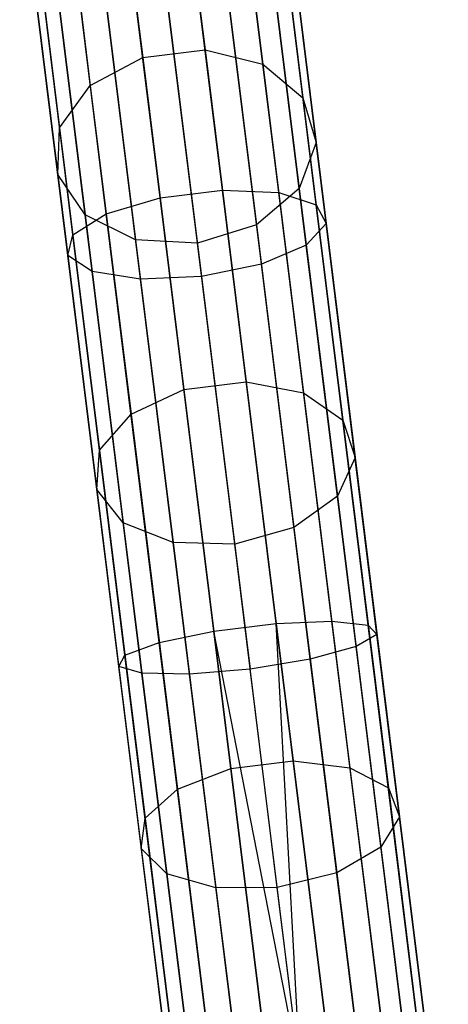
# Model space of a CAD drawing. Extents: x -189 to 189, y -189 to 189.
# Tile 164 of 256: x -22.85 to -19.58, y 167.66 to 175.18. Entities that reach past the tile are written whole.
import ezdxf

# ---------------------------------------------------------------- set-up
doc = ezdxf.new("R2010")
doc.units = 0
doc.header["$LTSCALE"] = 25.4
doc.layers.get('0').update_dxf_attribs({"linetype": 'CONTINUOUS'})

# ---------------------------------------------------------------- blocks, each defined once
blk = doc.blocks.new('NL2500012474_STL')
at = {"color": 0}
for p, q in [((169.6106, 177.1132, 36.1809), (169.8716, 175.0054, 33.4074)), ((169.6106, 177.1132, 36.1809), (169.8716, 175.0054, 33.4074)), ((169.1356, 177.0544, 36.1809), (169.3966, 174.9465, 33.4074)), ((169.1356, 177.0544, 36.1809), (169.3966, 174.9465, 33.4074)), ((170.0043, 173.9338, 177.3521), (169.617, 177.0616, 175.9818)), ((170.0043, 173.9338, 177.3521), (169.617, 177.0616, 175.9818)), ((169.5293, 173.875, 177.3521), (169.142, 177.0027, 175.9818)), ((169.5293, 173.875, 177.3521), (169.142, 177.0027, 175.9818)), ((170.4337, 173.9148, 177.1416), (170.0505, 177.0093, 175.7857)), ((170.4337, 173.9148, 177.1416), (170.0505, 177.0093, 175.7857)), ((170.0542, 176.9795, 36.301), (170.3124, 174.894, 33.5568)), ((170.0542, 176.9795, 36.301), (170.3124, 174.894, 33.5568)), ((169.1175, 173.7518, 177.1416), (168.7343, 176.8463, 175.7857)), ((169.1175, 173.7518, 177.1416), (168.7343, 176.8463, 175.7857)), ((168.738, 176.8165, 36.301), (168.9962, 174.731, 33.5568)), ((168.738, 176.8165, 36.301), (168.9962, 174.731, 33.5568)), ((170.7191, 173.8222, 176.7687), (170.3432, 176.858, 175.4386)), ((170.7191, 173.8222, 176.7687), (170.3432, 176.858, 175.4386)), ((170.3648, 176.6838, 36.5136), (170.6181, 174.6379, 33.8216)), ((170.3648, 176.6838, 36.5136), (170.6181, 174.6379, 33.8216)), ((168.8632, 173.5924, 176.7687), (168.4873, 176.6282, 175.4386)), ((168.8632, 173.5924, 176.7687), (168.4873, 176.6282, 175.4386)), ((170.7952, 173.6773, 176.3189), (170.428, 176.6423, 175.0199)), ((170.7952, 173.6773, 176.3189), (170.428, 176.6423, 175.0199)), ((168.5089, 176.454, 36.5136), (168.7622, 174.4081, 33.8216)), ((168.5089, 176.454, 36.5136), (168.7622, 174.4081, 33.8216)), ((168.8248, 173.4333, 176.3189), (168.4577, 176.3983, 175.0199)), ((168.8248, 173.4333, 176.3189), (168.4577, 176.3983, 175.0199)), ((170.6445, 173.5133, 175.8952), (170.2856, 176.4115, 174.6254)), ((170.6445, 173.5133, 175.8952), (170.2856, 176.4115, 174.6254)), ((170.4712, 176.2939, 36.7701), (170.7186, 174.2958, 34.1409)), ((170.4712, 176.2939, 36.7701), (170.7186, 174.2958, 34.1409)), ((169.011, 173.3111, 175.8952), (168.6521, 176.2093, 174.6254)), ((169.011, 173.3111, 175.8952), (168.6521, 176.2093, 174.6254)), ((170.3015, 173.3678, 175.5948), (169.9485, 176.2187, 174.3457)), ((170.3015, 173.3678, 175.5948), (169.9485, 176.2187, 174.3457)), ((168.5008, 176.05, 36.7701), (168.7482, 174.0518, 34.1409)), ((168.5008, 176.05, 36.7701), (168.7482, 174.0518, 34.1409)), ((169.3791, 173.2536, 175.5948), (169.0261, 176.1044, 174.3457)), ((169.3791, 173.2536, 175.5948), (169.0261, 176.1044, 174.3457)), ((169.4939, 176.1078, 174.2448), (169.8448, 173.274, 175.4863)), ((169.4939, 176.1078, 174.2448), (169.8448, 173.274, 175.4863)), ((170.349, 175.8992, 37.0116), (170.5909, 173.946, 34.4416)), ((170.349, 175.8992, 37.0116), (170.5909, 173.946, 34.4416)), ((168.7155, 175.6969, 37.0116), (168.9574, 173.7438, 34.4416)), ((168.7155, 175.6969, 37.0116), (168.9574, 173.7438, 34.4416)), ((170.0263, 175.59, 37.1829), (170.2642, 173.6687, 34.6549)), ((170.0263, 175.59, 37.1829), (170.2642, 173.6687, 34.6549)), ((169.1039, 175.4758, 37.1829), (169.3418, 173.5545, 34.6549)), ((169.1039, 175.4758, 37.1829), (169.3418, 173.5545, 34.6549)), ((169.8134, 173.5275, 34.7319), (169.577, 175.4372, 37.2447)), ((169.8134, 173.5275, 34.7319), (169.577, 175.4372, 37.2447)), ((169.3966, 174.9465, 33.4074), (169.8716, 175.0054, 33.4074)), ((169.3966, 174.9465, 33.4074), (169.8716, 175.0054, 33.4074)), ((169.8716, 175.0054, 33.4074), (170.1855, 172.4698, 31.0249)), ((169.8716, 175.0054, 33.4074), (170.1855, 172.4698, 31.0249)), ((169.8716, 175.0054, 33.4074), (170.3124, 174.894, 33.5568)), ((169.8716, 175.0054, 33.4074), (170.3124, 174.894, 33.5568)), ((168.9962, 174.731, 33.5568), (169.3966, 174.9465, 33.4074)), ((168.9962, 174.731, 33.5568), (169.3966, 174.9465, 33.4074)), ((169.3966, 174.9465, 33.4074), (169.7105, 172.411, 31.0249)), ((169.3966, 174.9465, 33.4074), (169.7105, 172.411, 31.0249)), ((170.3124, 174.894, 33.5568), (170.623, 172.3853, 31.1996)), ((170.3124, 174.894, 33.5568), (170.623, 172.3853, 31.1996)), ((170.3124, 174.894, 33.5568), (170.6181, 174.6379, 33.8216)), ((170.3124, 174.894, 33.5568), (170.6181, 174.6379, 33.8216)), ((168.7622, 174.4081, 33.8216), (168.9962, 174.731, 33.5568)), ((168.7622, 174.4081, 33.8216), (168.9962, 174.731, 33.5568)), ((168.9962, 174.731, 33.5568), (169.3069, 172.2224, 31.1996)), ((168.9962, 174.731, 33.5568), (169.3069, 172.2224, 31.1996)), ((170.6181, 174.6379, 33.8216), (170.9228, 172.1769, 31.5091)), ((170.6181, 174.6379, 33.8216), (170.9228, 172.1769, 31.5091)), ((170.6181, 174.6379, 33.8216), (170.7186, 174.2958, 34.1409)), ((170.6181, 174.6379, 33.8216), (170.7186, 174.2958, 34.1409)), ((168.7482, 174.0518, 34.1409), (168.7622, 174.4081, 33.8216)), ((168.7482, 174.0518, 34.1409), (168.7622, 174.4081, 33.8216)), ((168.7622, 174.4081, 33.8216), (169.067, 171.9471, 31.5091)), ((168.7622, 174.4081, 33.8216), (169.067, 171.9471, 31.5091)), ((170.7186, 174.2958, 34.1409), (170.5909, 173.946, 34.4416)), ((170.7186, 174.2958, 34.1409), (170.5909, 173.946, 34.4416)), ((170.7186, 174.2958, 34.1409), (171.0162, 171.8922, 31.8824)), ((170.7186, 174.2958, 34.1409), (171.0162, 171.8922, 31.8824)), ((168.9574, 173.7438, 34.4416), (168.7482, 174.0518, 34.1409)), ((168.7482, 174.0518, 34.1409), (169.0459, 171.6482, 31.8824)), ((168.7482, 174.0518, 34.1409), (169.0459, 171.6482, 31.8824)), ((168.9574, 173.7438, 34.4416), (168.7482, 174.0518, 34.1409)), ((170.5909, 173.946, 34.4416), (170.2642, 173.6687, 34.6549)), ((170.5909, 173.946, 34.4416), (170.2642, 173.6687, 34.6549)), ((170.5909, 173.946, 34.4416), (170.8818, 171.5966, 32.2339)), ((170.5909, 173.946, 34.4416), (170.8818, 171.5966, 32.2339)), ((169.1175, 173.7518, 177.1416), (169.5293, 173.875, 177.3521)), ((169.1175, 173.7518, 177.1416), (169.5293, 173.875, 177.3521)), ((169.5293, 173.875, 177.3521), (170.0043, 173.9338, 177.3521)), ((169.5293, 173.875, 177.3521), (170.0043, 173.9338, 177.3521)), ((169.9389, 170.5672, 178.1894), (169.5293, 173.875, 177.3521)), ((169.9389, 170.5672, 178.1894), (169.5293, 173.875, 177.3521)), ((170.0043, 173.9338, 177.3521), (170.4337, 173.9148, 177.1416)), ((170.4139, 170.626, 178.1894), (170.0043, 173.9338, 177.3521)), ((170.4139, 170.626, 178.1894), (170.0043, 173.9338, 177.3521)), ((170.0043, 173.9338, 177.3521), (170.4337, 173.9148, 177.1416)), ((170.4337, 173.9148, 177.1416), (170.7191, 173.8222, 176.7687)), ((170.8389, 170.642, 177.9699), (170.4337, 173.9148, 177.1416)), ((170.8389, 170.642, 177.9699), (170.4337, 173.9148, 177.1416)), ((170.4337, 173.9148, 177.1416), (170.7191, 173.8222, 176.7687)), ((170.7191, 173.8222, 176.7687), (170.7952, 173.6773, 176.3189)), ((171.1167, 170.6116, 177.5813), (170.7191, 173.8222, 176.7687)), ((171.1167, 170.6116, 177.5813), (170.7191, 173.8222, 176.7687)), ((170.7191, 173.8222, 176.7687), (170.7952, 173.6773, 176.3189)), ((168.8632, 173.5924, 176.7687), (169.1175, 173.7518, 177.1416)), ((168.8632, 173.5924, 176.7687), (169.1175, 173.7518, 177.1416)), ((169.3418, 173.5545, 34.6549), (168.9574, 173.7438, 34.4416)), ((168.9574, 173.7438, 34.4416), (169.2483, 171.3943, 32.2339)), ((168.9574, 173.7438, 34.4416), (169.2483, 171.3943, 32.2339)), ((169.3418, 173.5545, 34.6549), (168.9574, 173.7438, 34.4416)), ((169.5227, 170.479, 177.9699), (169.1175, 173.7518, 177.1416)), ((169.5227, 170.479, 177.9699), (169.1175, 173.7518, 177.1416)), ((170.2642, 173.6687, 34.6549), (169.8134, 173.5275, 34.7319)), ((170.2642, 173.6687, 34.6549), (169.8134, 173.5275, 34.7319)), ((170.2642, 173.6687, 34.6549), (170.5504, 171.3577, 32.4833)), ((170.2642, 173.6687, 34.6549), (170.5504, 171.3577, 32.4833)), ((170.7952, 173.6773, 176.3189), (170.6445, 173.5133, 175.8952)), ((170.7952, 173.6773, 176.3189), (170.6445, 173.5133, 175.8952)), ((171.1835, 170.5416, 177.1125), (170.7952, 173.6773, 176.3189)), ((171.1835, 170.5416, 177.1125), (170.7952, 173.6773, 176.3189)), ((168.8248, 173.4333, 176.3189), (168.8632, 173.5924, 176.7687)), ((168.8248, 173.4333, 176.3189), (168.8632, 173.5924, 176.7687)), ((169.2608, 170.3818, 177.5813), (168.8632, 173.5924, 176.7687)), ((169.2608, 170.3818, 177.5813), (168.8632, 173.5924, 176.7687)), ((169.8134, 173.5275, 34.7319), (169.3418, 173.5545, 34.6549)), ((169.3418, 173.5545, 34.6549), (169.628, 171.2434, 32.4833)), ((169.3418, 173.5545, 34.6549), (169.628, 171.2434, 32.4833)), ((169.8134, 173.5275, 34.7319), (169.3418, 173.5545, 34.6549)), ((170.0979, 171.2302, 32.5733), (169.8134, 173.5275, 34.7319)), ((170.0979, 171.2302, 32.5733), (169.8134, 173.5275, 34.7319)), ((170.6445, 173.5133, 175.8952), (170.3015, 173.3678, 175.5948)), ((170.6445, 173.5133, 175.8952), (170.3015, 173.3678, 175.5948)), ((171.024, 170.4482, 176.671), (170.6445, 173.5133, 175.8952)), ((171.024, 170.4482, 176.671), (170.6445, 173.5133, 175.8952)), ((169.011, 173.3111, 175.8952), (168.8248, 173.4333, 176.3189)), ((169.2131, 170.2977, 177.1125), (168.8248, 173.4333, 176.3189)), ((169.011, 173.3111, 175.8952), (168.8248, 173.4333, 176.3189)), ((169.2131, 170.2977, 177.1125), (168.8248, 173.4333, 176.3189)), ((170.3015, 173.3678, 175.5948), (169.8448, 173.274, 175.4863)), ((170.3015, 173.3678, 175.5948), (169.8448, 173.274, 175.4863)), ((170.6748, 170.3528, 176.3579), (170.3015, 173.3678, 175.5948)), ((170.6748, 170.3528, 176.3579), (170.3015, 173.3678, 175.5948)), ((169.3791, 173.2536, 175.5948), (169.011, 173.3111, 175.8952)), ((169.3905, 170.246, 176.671), (169.011, 173.3111, 175.8952)), ((169.3791, 173.2536, 175.5948), (169.011, 173.3111, 175.8952)), ((169.3905, 170.246, 176.671), (169.011, 173.3111, 175.8952)), ((169.8448, 173.274, 175.4863), (169.3791, 173.2536, 175.5948)), ((169.8448, 173.274, 175.4863), (169.3791, 173.2536, 175.5948)), ((169.8448, 173.274, 175.4863), (170.2159, 170.2771, 176.2449)), ((169.8448, 173.274, 175.4863), (170.2159, 170.2771, 176.2449)), ((169.7524, 170.2385, 176.3579), (169.3791, 173.2536, 175.5948)), ((169.7524, 170.2385, 176.3579), (169.3791, 173.2536, 175.5948)), ((169.7105, 172.411, 31.0249), (170.1855, 172.4698, 31.0249)), ((169.7105, 172.411, 31.0249), (170.1855, 172.4698, 31.0249)), ((170.1855, 172.4698, 31.0249), (170.5438, 169.577, 29.0996)), ((170.1855, 172.4698, 31.0249), (170.5438, 169.577, 29.0996)), ((170.1855, 172.4698, 31.0249), (170.623, 172.3853, 31.1996)), ((170.1855, 172.4698, 31.0249), (170.623, 172.3853, 31.1996)), ((169.3069, 172.2224, 31.1996), (169.7105, 172.411, 31.0249)), ((169.3069, 172.2224, 31.1996), (169.7105, 172.411, 31.0249)), ((169.7105, 172.411, 31.0249), (170.0688, 169.5181, 29.0996)), ((169.7105, 172.411, 31.0249), (170.0688, 169.5181, 29.0996)), ((170.623, 172.3853, 31.1996), (170.9775, 169.5231, 29.2947)), ((170.623, 172.3853, 31.1996), (170.9775, 169.5231, 29.2947)), ((170.623, 172.3853, 31.1996), (170.9228, 172.1769, 31.5091)), ((170.623, 172.3853, 31.1996), (170.9228, 172.1769, 31.5091)), ((169.067, 171.9471, 31.5091), (169.3069, 172.2224, 31.1996)), ((169.067, 171.9471, 31.5091), (169.3069, 172.2224, 31.1996)), ((169.3069, 172.2224, 31.1996), (169.6613, 169.3602, 29.2947)), ((169.3069, 172.2224, 31.1996), (169.6613, 169.3602, 29.2947)), ((170.9228, 172.1769, 31.5091), (171.2705, 169.369, 29.6404)), ((170.9228, 172.1769, 31.5091), (171.2705, 169.369, 29.6404)), ((170.9228, 172.1769, 31.5091), (171.0162, 171.8922, 31.8824)), ((170.9228, 172.1769, 31.5091), (171.0162, 171.8922, 31.8824)), ((169.0459, 171.6482, 31.8824), (169.067, 171.9471, 31.5091)), ((169.0459, 171.6482, 31.8824), (169.067, 171.9471, 31.5091)), ((169.067, 171.9471, 31.5091), (169.4147, 169.1392, 29.6404)), ((169.067, 171.9471, 31.5091), (169.4147, 169.1392, 29.6404)), ((171.0162, 171.8922, 31.8824), (170.8818, 171.5966, 32.2339)), ((171.0162, 171.8922, 31.8824), (170.8818, 171.5966, 32.2339)), ((171.0162, 171.8922, 31.8824), (171.3558, 169.1499, 30.0573)), ((171.0162, 171.8922, 31.8824), (171.3558, 169.1499, 30.0573)), ((169.2483, 171.3943, 32.2339), (169.0459, 171.6482, 31.8824)), ((169.0459, 171.6482, 31.8824), (169.3854, 168.9059, 30.0573)), ((169.0459, 171.6482, 31.8824), (169.3854, 168.9059, 30.0573)), ((169.2483, 171.3943, 32.2339), (169.0459, 171.6482, 31.8824)), ((170.8818, 171.5966, 32.2339), (170.5504, 171.3577, 32.4833)), ((170.8818, 171.5966, 32.2339), (170.5504, 171.3577, 32.4833)), ((170.8818, 171.5966, 32.2339), (171.2137, 168.916, 30.4499)), ((170.8818, 171.5966, 32.2339), (171.2137, 168.916, 30.4499)), ((169.628, 171.2434, 32.4833), (169.2483, 171.3943, 32.2339)), ((169.2483, 171.3943, 32.2339), (169.5802, 168.7137, 30.4499)), ((169.2483, 171.3943, 32.2339), (169.5802, 168.7137, 30.4499)), ((169.628, 171.2434, 32.4833), (169.2483, 171.3943, 32.2339)), ((170.5504, 171.3577, 32.4833), (170.0979, 171.2302, 32.5733)), ((170.5504, 171.3577, 32.4833), (170.0979, 171.2302, 32.5733)), ((170.5504, 171.3577, 32.4833), (170.8769, 168.7209, 30.7284)), ((170.5504, 171.3577, 32.4833), (170.8769, 168.7209, 30.7284)), ((170.0979, 171.2302, 32.5733), (169.628, 171.2434, 32.4833)), ((169.628, 171.2434, 32.4833), (169.9545, 168.6067, 30.7284)), ((169.628, 171.2434, 32.4833), (169.9545, 168.6067, 30.7284)), ((170.0979, 171.2302, 32.5733), (169.628, 171.2434, 32.4833)), ((170.4224, 168.6092, 30.8289), (170.0979, 171.2302, 32.5733)), ((170.4224, 168.6092, 30.8289), (170.0979, 171.2302, 32.5733)), ((170.4139, 170.626, 178.1894), (170.8389, 170.642, 177.9699)), ((170.4139, 170.626, 178.1894), (170.8389, 170.642, 177.9699)), ((170.8389, 170.642, 177.9699), (171.1167, 170.6116, 177.5813)), ((171.2554, 167.2789, 178.2485), (170.8389, 170.642, 177.9699)), ((171.2554, 167.2789, 178.2485), (170.8389, 170.642, 177.9699)), ((170.8389, 170.642, 177.9699), (171.1167, 170.6116, 177.5813)), ((169.5227, 170.479, 177.9699), (169.9389, 170.5672, 178.1894)), ((169.5227, 170.479, 177.9699), (169.9389, 170.5672, 178.1894)), ((169.9389, 170.5672, 178.1894), (170.4139, 170.626, 178.1894)), ((169.9389, 170.5672, 178.1894), (170.4139, 170.626, 178.1894)), ((170.3598, 167.168, 178.4709), (169.9389, 170.5672, 178.1894)), ((170.3598, 167.168, 178.4709), (169.9389, 170.5672, 178.1894)), ((170.5973, 167.1974, 178.5), (169.9389, 170.5672, 178.1894)), ((170.5973, 167.1974, 178.5), (169.9389, 170.5672, 178.1894)), ((170.5973, 167.1974, 178.5), (170.4139, 170.626, 178.1894)), ((170.5973, 167.1974, 178.5), (170.4139, 170.626, 178.1894)), ((170.8348, 167.2268, 178.4709), (170.4139, 170.626, 178.1894)), ((170.8348, 167.2268, 178.4709), (170.4139, 170.626, 178.1894)), ((171.1167, 170.6116, 177.5813), (171.1835, 170.5416, 177.1125)), ((171.5252, 167.3123, 177.8546), (171.1167, 170.6116, 177.5813)), ((171.5252, 167.3123, 177.8546), (171.1167, 170.6116, 177.5813)), ((171.1167, 170.6116, 177.5813), (171.1835, 170.5416, 177.1125)), ((171.1835, 170.5416, 177.1125), (171.024, 170.4482, 176.671)), ((171.1835, 170.5416, 177.1125), (171.024, 170.4482, 176.671)), ((171.5825, 167.3194, 177.3795), (171.1835, 170.5416, 177.1125)), ((171.5825, 167.3194, 177.3795), (171.1835, 170.5416, 177.1125)), ((169.2608, 170.3818, 177.5813), (169.5227, 170.479, 177.9699)), ((169.2608, 170.3818, 177.5813), (169.5227, 170.479, 177.9699)), ((169.9392, 167.1159, 178.2485), (169.5227, 170.479, 177.9699)), ((169.9392, 167.1159, 178.2485), (169.5227, 170.479, 177.9699)), ((171.024, 170.4482, 176.671), (170.6748, 170.3528, 176.3579)), ((171.024, 170.4482, 176.671), (170.6748, 170.3528, 176.3579)), ((171.414, 167.2986, 176.9319), (171.024, 170.4482, 176.671)), ((171.414, 167.2986, 176.9319), (171.024, 170.4482, 176.671)), ((169.2131, 170.2977, 177.1125), (169.2608, 170.3818, 177.5813)), ((169.2131, 170.2977, 177.1125), (169.2608, 170.3818, 177.5813)), ((169.6693, 167.0825, 177.8546), (169.2608, 170.3818, 177.5813)), ((169.6693, 167.0825, 177.8546), (169.2608, 170.3818, 177.5813)), ((170.6748, 170.3528, 176.3579), (170.2159, 170.2771, 176.2449)), ((170.6748, 170.3528, 176.3579), (170.2159, 170.2771, 176.2449)), ((171.0585, 167.2545, 176.6146), (170.6748, 170.3528, 176.3579)), ((171.0585, 167.2545, 176.6146), (170.6748, 170.3528, 176.3579)), ((169.3905, 170.246, 176.671), (169.2131, 170.2977, 177.1125)), ((169.6121, 167.0754, 177.3795), (169.2131, 170.2977, 177.1125)), ((169.3905, 170.246, 176.671), (169.2131, 170.2977, 177.1125)), ((169.6121, 167.0754, 177.3795), (169.2131, 170.2977, 177.1125)), ((170.2159, 170.2771, 176.2449), (169.7524, 170.2385, 176.3579)), ((170.2159, 170.2771, 176.2449), (169.7524, 170.2385, 176.3579)), ((170.5973, 167.1974, 176.5), (170.2159, 170.2771, 176.2449)), ((170.5973, 167.1974, 176.5), (170.2159, 170.2771, 176.2449)), ((169.7524, 170.2385, 176.3579), (169.3905, 170.246, 176.671)), ((169.7805, 167.0963, 176.9319), (169.3905, 170.246, 176.671)), ((169.7524, 170.2385, 176.3579), (169.3905, 170.246, 176.671)), ((169.7805, 167.0963, 176.9319), (169.3905, 170.246, 176.671)), ((170.1361, 167.1403, 176.6146), (169.7524, 170.2385, 176.3579)), ((170.1361, 167.1403, 176.6146), (169.7524, 170.2385, 176.3579)), ((169.6613, 169.3602, 29.2947), (170.0688, 169.5181, 29.0996)), ((169.6613, 169.3602, 29.2947), (170.0688, 169.5181, 29.0996)), ((170.0688, 169.5181, 29.0996), (170.5438, 169.577, 29.0996)), ((170.0688, 169.5181, 29.0996), (170.5438, 169.577, 29.0996)), ((170.0688, 169.5181, 29.0996), (170.4613, 166.3482, 27.6849)), ((170.0688, 169.5181, 29.0996), (170.4613, 166.3482, 27.6849)), ((170.5438, 169.577, 29.0996), (170.9363, 166.407, 27.6849)), ((170.5438, 169.577, 29.0996), (170.9363, 166.407, 27.6849)), ((170.5438, 169.577, 29.0996), (170.9775, 169.5231, 29.2947)), ((170.5438, 169.577, 29.0996), (170.9775, 169.5231, 29.2947)), ((170.9775, 169.5231, 29.2947), (171.3658, 166.3869, 27.895)), ((170.9775, 169.5231, 29.2947), (171.3658, 166.3869, 27.895)), ((170.9775, 169.5231, 29.2947), (171.2705, 169.369, 29.6404)), ((170.9775, 169.5231, 29.2947), (171.2705, 169.369, 29.6404)), ((169.4147, 169.1392, 29.6404), (169.6613, 169.3602, 29.2947)), ((169.4147, 169.1392, 29.6404), (169.6613, 169.3602, 29.2947)), ((169.6613, 169.3602, 29.2947), (170.0496, 166.2239, 27.895)), ((169.6613, 169.3602, 29.2947), (170.0496, 166.2239, 27.895)), ((171.2705, 169.369, 29.6404), (171.6515, 166.2923, 28.2672)), ((171.2705, 169.369, 29.6404), (171.6515, 166.2923, 28.2672)), ((171.2705, 169.369, 29.6404), (171.3558, 169.1499, 30.0573)), ((171.2705, 169.369, 29.6404), (171.3558, 169.1499, 30.0573)), ((169.3854, 168.9059, 30.0573), (169.4147, 169.1392, 29.6404)), ((169.3854, 168.9059, 30.0573), (169.4147, 169.1392, 29.6404)), ((169.4147, 169.1392, 29.6404), (169.7957, 166.0625, 28.2672)), ((169.4147, 169.1392, 29.6404), (169.7957, 166.0625, 28.2672)), ((171.3558, 169.1499, 30.0573), (171.2137, 168.916, 30.4499)), ((171.3558, 169.1499, 30.0573), (171.2137, 168.916, 30.4499)), ((171.3558, 169.1499, 30.0573), (171.7279, 166.145, 28.7162)), ((171.3558, 169.1499, 30.0573), (171.7279, 166.145, 28.7162)), ((171.2137, 168.916, 30.4499), (170.8769, 168.7209, 30.7284)), ((171.2137, 168.916, 30.4499), (170.8769, 168.7209, 30.7284)), ((171.2137, 168.916, 30.4499), (171.5774, 165.9787, 29.1391)), ((171.2137, 168.916, 30.4499), (171.5774, 165.9787, 29.1391)), ((169.5802, 168.7137, 30.4499), (169.3854, 168.9059, 30.0573)), ((169.3854, 168.9059, 30.0573), (169.7575, 165.901, 28.7162)), ((169.3854, 168.9059, 30.0573), (169.7575, 165.901, 28.7162)), ((169.5802, 168.7137, 30.4499), (169.3854, 168.9059, 30.0573)), ((169.9545, 168.6067, 30.7284), (169.5802, 168.7137, 30.4499)), ((169.5802, 168.7137, 30.4499), (169.944, 165.7764, 29.1391)), ((169.5802, 168.7137, 30.4499), (169.944, 165.7764, 29.1391)), ((169.9545, 168.6067, 30.7284), (169.5802, 168.7137, 30.4499)), ((170.8769, 168.7209, 30.7284), (170.4224, 168.6092, 30.8289)), ((170.8769, 168.7209, 30.7284), (170.4224, 168.6092, 30.8289)), ((170.8769, 168.7209, 30.7284), (171.2347, 165.8316, 29.439)), ((170.8769, 168.7209, 30.7284), (171.2347, 165.8316, 29.439)), ((170.4224, 168.6092, 30.8289), (169.9545, 168.6067, 30.7284)), ((170.4224, 168.6092, 30.8289), (169.9545, 168.6067, 30.7284)), ((170.7781, 165.7372, 29.5472), (170.4224, 168.6092, 30.8289)), ((170.7781, 165.7372, 29.5472), (170.4224, 168.6092, 30.8289)), ((169.9545, 168.6067, 30.7284), (170.3123, 165.7173, 29.439)), ((169.9545, 168.6067, 30.7284), (170.3123, 165.7173, 29.439))]:
    blk.add_line(p, q, dxfattribs=at)

msp = doc.modelspace()

# ---------------------------------------------------------------- block references
at = {"color": 0}
msp.add_blockref('NL2500012474_STL', (-191.3111, -0.0584, -1716.743), dxfattribs=at)

doc.saveas('drawing.dxf')
